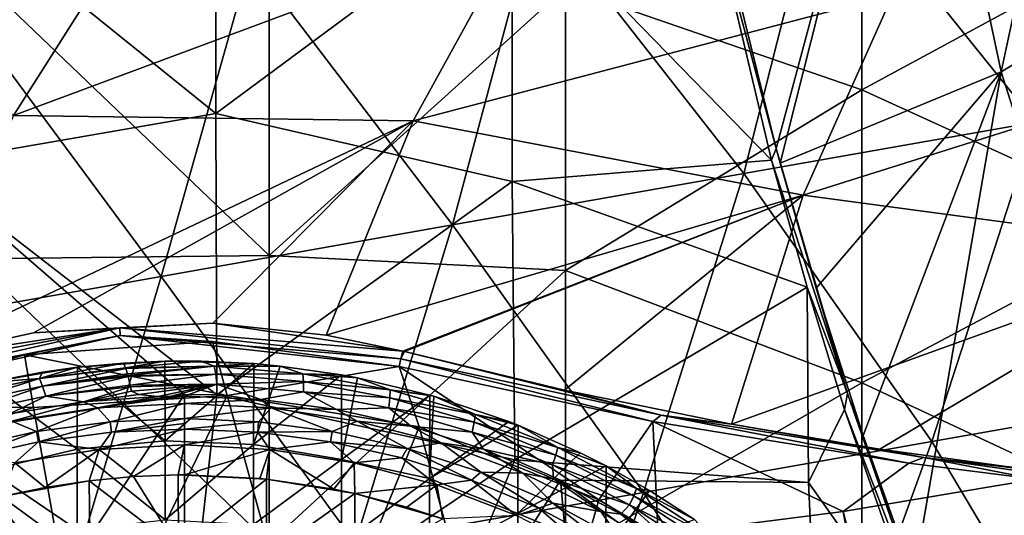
# Model space of a CAD drawing. Extents: x -65 to 803, y -691 to 80.
# Tile 43 of 256: x -5 to 25, y -228 to -213. Entities that reach past the tile are written whole.
import ezdxf

# ---------------------------------------------------------------- set-up
doc = ezdxf.new("R2010")
doc.units = 0
doc.header["$LTSCALE"] = 101.851852
for name, color, linetype in [('100', 7, 'CONTINUOUS'), ('101', 7, 'CONTINUOUS'), ('102', 7, 'CONTINUOUS'), ('104', 7, 'CONTINUOUS'), ('117', 7, 'CONTINUOUS'), ('118', 7, 'CONTINUOUS'), ('119', 7, 'CONTINUOUS'), ('120', 7, 'CONTINUOUS'), ('137', 7, 'CONTINUOUS'), ('269', 7, 'CONTINUOUS'), ('272', 7, 'CONTINUOUS'), ('297', 7, 'CONTINUOUS'), ('304', 7, 'CONTINUOUS'), ('308', 7, 'CONTINUOUS'), ('309', 7, 'CONTINUOUS'), ('351', 7, 'CONTINUOUS'), ('352', 7, 'CONTINUOUS'), ('354', 7, 'CONTINUOUS'), ('379', 7, 'CONTINUOUS'), ('386', 7, 'CONTINUOUS'), ('391', 7, 'CONTINUOUS'), ('99', 7, 'CONTINUOUS')]:
    doc.layers.add(name, color=color, linetype=linetype)

msp = doc.modelspace()

# ---------------------------------------------------------------- linework, layer by layer
at = {"layer": '100', "color": 7, "linetype": 'CONTINUOUS'}
for points in [[(-0.794, -224.062, -56.867), (-2.603, -224.407, -57.456), (-3.023, -224.227, -56.867), (-0.794, -224.062, -56.867)], [(0, -224.275, -57.456), (-2.603, -224.407, -57.456), (0, -224.05, -56.867), (0, -224.275, -57.456)], [(0, -224.05, -56.867), (-2.603, -224.407, -57.456), (-0.397, -224.053, -56.867), (0, -224.05, -56.867)], [(-0.397, -224.053, -56.867), (-2.603, -224.407, -57.456), (-0.794, -224.062, -56.867), (-0.397, -224.053, -56.867)], [(-3.023, -224.227, -56.867), (-5.178, -224.802, -57.456), (-5.24, -224.585, -56.867), (-3.023, -224.227, -56.867)], [(-2.603, -224.407, -57.456), (-5.178, -224.802, -57.456), (-3.023, -224.227, -56.867), (-2.603, -224.407, -57.456)], [(-4.434, -225.114, -57.9), (-5.178, -224.802, -57.456), (-2.603, -224.407, -57.456), (-4.434, -225.114, -57.9)], [(-2.226, -224.821, -57.9), (-4.434, -225.114, -57.9), (-2.603, -224.407, -57.456), (-2.226, -224.821, -57.9)], [(-2.226, -224.821, -57.9), (-2.603, -224.407, -57.456), (0, -224.275, -57.456), (-2.226, -224.821, -57.9)], [(0, -224.723, -57.9), (-2.226, -224.821, -57.9), (0, -224.275, -57.456), (0, -224.723, -57.9)], [(-4.434, -225.114, -57.9), (-6.601, -225.6, -57.9), (-5.178, -224.802, -57.456), (-4.434, -225.114, -57.9)]]:
    msp.add_3dface(points, dxfattribs=at)
at = {"layer": '101', "color": 7, "linetype": 'CONTINUOUS'}
for points in [[(-3.211, -223.19, -46.7), (-1.826, -223.061, -46.7), (-4.345, -223.526, -49.335), (-3.211, -223.19, -46.7)], [(-4.345, -223.526, -49.335), (-1.826, -223.061, -46.7), (-1.765, -223.203, -48.995), (-4.345, -223.526, -49.335)], [(-4.257, -223.337, -46.7), (-3.211, -223.19, -46.7), (-4.345, -223.526, -49.335), (-4.257, -223.337, -46.7)], [(-1.756, -223.229, -49.334), (-4.345, -223.526, -49.335), (-1.765, -223.203, -48.995), (-1.756, -223.229, -49.334)], [(-4.345, -223.526, -49.335), (-1.756, -223.229, -49.334), (-4.256, -223.756, -51.966), (-4.345, -223.526, -49.335)], [(-1.756, -223.229, -49.334), (-1.708, -223.384, -51.133), (-4.256, -223.756, -51.966), (-1.756, -223.229, -49.334)], [(-6.892, -224.072, -49.335), (-5.878, -223.647, -46.7), (-4.345, -223.526, -49.335), (-6.892, -224.072, -49.335)], [(-6.892, -224.072, -49.335), (-4.345, -223.526, -49.335), (-6.784, -224.293, -51.966), (-6.892, -224.072, -49.335)], [(-6.784, -224.293, -51.966), (-4.345, -223.526, -49.335), (-4.256, -223.756, -51.966), (-6.784, -224.293, -51.966)], [(-5.878, -223.647, -46.7), (-4.257, -223.337, -46.7), (-4.345, -223.526, -49.335), (-5.878, -223.647, -46.7)], [(-4.256, -223.756, -51.966), (-1.708, -223.384, -51.133), (-1.695, -223.432, -51.628), (-4.256, -223.756, -51.966)], [(-1.686, -223.466, -51.966), (-4.256, -223.756, -51.966), (-1.695, -223.432, -51.628), (-1.686, -223.466, -51.966)], [(-4.16, -224.055, -54.591), (-4.256, -223.756, -51.966), (-1.686, -223.466, -51.966), (-4.16, -224.055, -54.591)], [(-4.16, -224.055, -54.591), (-1.686, -223.466, -51.966), (-1.626, -223.73, -54.253), (-4.16, -224.055, -54.591)], [(-6.662, -224.582, -54.591), (-6.784, -224.293, -51.966), (-4.256, -223.756, -51.966), (-6.662, -224.582, -54.591)], [(-4.16, -224.055, -54.591), (-6.662, -224.582, -54.591), (-4.256, -223.756, -51.966), (-4.16, -224.055, -54.591)], [(-1.617, -223.773, -54.591), (-4.16, -224.055, -54.591), (-1.626, -223.73, -54.253), (-1.617, -223.773, -54.591)], [(-1.617, -223.773, -54.591), (-3.023, -224.227, -56.867), (-4.16, -224.055, -54.591), (-1.617, -223.773, -54.591)], [(-1.592, -223.903, -55.548), (-3.023, -224.227, -56.867), (-1.617, -223.773, -54.591), (-1.592, -223.903, -55.548)], [(-4.16, -224.055, -54.591), (-5.24, -224.585, -56.867), (-6.662, -224.582, -54.591), (-4.16, -224.055, -54.591)], [(-3.023, -224.227, -56.867), (-5.24, -224.585, -56.867), (-4.16, -224.055, -54.591), (-3.023, -224.227, -56.867)], [(-1.369, -224.001, -56.307), (-3.023, -224.227, -56.867), (-1.592, -223.903, -55.548), (-1.369, -224.001, -56.307)], [(-0.794, -224.062, -56.867), (-3.023, -224.227, -56.867), (-1.369, -224.001, -56.307), (-0.794, -224.062, -56.867)]]:
    msp.add_3dface(points, dxfattribs=at)
at = {"layer": '102', "color": 7, "linetype": 'CONTINUOUS'}
for points in [[(-1.765, -223.203, -48.995), (-1.826, -223.061, -46.7), (-0.585, -223.005, -46.7), (-1.765, -223.203, -48.995)], [(0.896, -223.16, -48.995), (-1.765, -223.203, -48.995), (0.497, -223.004, -46.7), (0.896, -223.16, -48.995)], [(0.497, -223.004, -46.7), (-1.765, -223.203, -48.995), (-0.585, -223.005, -46.7), (0.497, -223.004, -46.7)], [(-1.756, -223.229, -49.334), (-1.765, -223.203, -48.995), (0.896, -223.16, -48.995), (-1.756, -223.229, -49.334)], [(-1.708, -223.384, -51.133), (-1.756, -223.229, -49.334), (0.896, -223.16, -48.995), (-1.708, -223.384, -51.133)], [(-1.695, -223.432, -51.628), (-1.708, -223.384, -51.133), (0.896, -223.16, -48.995), (-1.695, -223.432, -51.628)], [(0.94, -223.395, -51.628), (-1.695, -223.432, -51.628), (0.896, -223.16, -48.995), (0.94, -223.395, -51.628)], [(2.081, -223.08, -46.7), (0.896, -223.16, -48.995), (0.497, -223.004, -46.7), (2.081, -223.08, -46.7)], [(2.866, -223.151, -46.7), (0.896, -223.16, -48.995), (2.081, -223.08, -46.7), (2.866, -223.151, -46.7)], [(3.549, -223.381, -48.995), (0.896, -223.16, -48.995), (2.866, -223.151, -46.7), (3.549, -223.381, -48.995)], [(3.549, -223.381, -48.995), (0.94, -223.395, -51.628), (0.896, -223.16, -48.995), (3.549, -223.381, -48.995)], [(4.706, -223.413, -46.7), (3.549, -223.381, -48.995), (2.866, -223.151, -46.7), (4.706, -223.413, -46.7)], [(-1.686, -223.466, -51.966), (-1.695, -223.432, -51.628), (0.94, -223.395, -51.628), (-1.686, -223.466, -51.966)], [(-1.626, -223.73, -54.253), (-1.686, -223.466, -51.966), (0.94, -223.395, -51.628), (-1.626, -223.73, -54.253)], [(0.976, -223.698, -54.253), (-1.626, -223.73, -54.253), (0.94, -223.395, -51.628), (0.976, -223.698, -54.253)], [(3.567, -223.618, -51.628), (0.94, -223.395, -51.628), (3.549, -223.381, -48.995), (3.567, -223.618, -51.628)], [(3.567, -223.618, -51.628), (0.976, -223.698, -54.253), (0.94, -223.395, -51.628), (3.567, -223.618, -51.628)], [(6.168, -223.863, -48.995), (3.567, -223.618, -51.628), (3.549, -223.381, -48.995), (6.168, -223.863, -48.995)], [(6.168, -223.863, -48.995), (3.549, -223.381, -48.995), (5.191, -223.504, -46.7), (6.168, -223.863, -48.995)], [(5.191, -223.504, -46.7), (3.549, -223.381, -48.995), (4.706, -223.413, -46.7), (5.191, -223.504, -46.7)], [(7.357, -224.02, -46.7), (6.168, -223.863, -48.995), (5.191, -223.504, -46.7), (7.357, -224.02, -46.7)], [(-1.617, -223.773, -54.591), (-1.626, -223.73, -54.253), (0.976, -223.698, -54.253), (-1.617, -223.773, -54.591)], [(-1.592, -223.903, -55.548), (-1.617, -223.773, -54.591), (0.976, -223.698, -54.253), (-1.592, -223.903, -55.548)], [(-1.369, -224.001, -56.307), (-1.592, -223.903, -55.548), (0.976, -223.698, -54.253), (-1.369, -224.001, -56.307)], [(-0.794, -224.062, -56.867), (-1.369, -224.001, -56.307), (0.976, -223.698, -54.253), (-0.794, -224.062, -56.867)], [(-0.397, -224.053, -56.867), (-0.794, -224.062, -56.867), (0.976, -223.698, -54.253), (-0.397, -224.053, -56.867)], [(0, -224.05, -56.867), (-0.397, -224.053, -56.867), (0.976, -223.698, -54.253), (0, -224.05, -56.867)], [(0, -224.05, -56.867), (0.976, -223.698, -54.253), (2.292, -224.151, -56.867), (0, -224.05, -56.867)], [(3.57, -223.923, -54.253), (0.976, -223.698, -54.253), (3.567, -223.618, -51.628), (3.57, -223.923, -54.253)], [(0.976, -223.698, -54.253), (3.57, -223.923, -54.253), (2.292, -224.151, -56.867), (0.976, -223.698, -54.253)], [(6.159, -224.1, -51.628), (3.57, -223.923, -54.253), (3.567, -223.618, -51.628), (6.159, -224.1, -51.628)], [(6.159, -224.1, -51.628), (3.567, -223.618, -51.628), (6.168, -223.863, -48.995), (6.159, -224.1, -51.628)], [(2.292, -224.151, -56.867), (3.57, -223.923, -54.253), (4.563, -224.454, -56.867), (2.292, -224.151, -56.867)], [(3.57, -223.923, -54.253), (6.129, -224.403, -54.253), (4.563, -224.454, -56.867), (3.57, -223.923, -54.253)], [(6.129, -224.403, -54.253), (3.57, -223.923, -54.253), (6.159, -224.1, -51.628), (6.129, -224.403, -54.253)], [(8.69, -224.836, -51.628), (6.129, -224.403, -54.253), (6.159, -224.1, -51.628), (8.69, -224.836, -51.628)], [(8.726, -224.603, -48.995), (6.159, -224.1, -51.628), (6.168, -223.863, -48.995), (8.726, -224.603, -48.995)], [(8.69, -224.836, -51.628), (6.159, -224.1, -51.628), (8.726, -224.603, -48.995), (8.69, -224.836, -51.628)], [(8.726, -224.603, -48.995), (6.168, -223.863, -48.995), (7.483, -224.057, -46.7), (8.726, -224.603, -48.995)], [(7.483, -224.057, -46.7), (6.168, -223.863, -48.995), (7.357, -224.02, -46.7), (7.483, -224.057, -46.7)], [(9.728, -224.813, -46.7), (8.726, -224.603, -48.995), (7.483, -224.057, -46.7), (9.728, -224.813, -46.7)], [(4.563, -224.454, -56.867), (6.129, -224.403, -54.253), (6.791, -224.954, -56.867), (4.563, -224.454, -56.867)], [(6.129, -224.403, -54.253), (8.627, -225.134, -54.253), (6.791, -224.954, -56.867), (6.129, -224.403, -54.253)], [(8.627, -225.134, -54.253), (6.129, -224.403, -54.253), (8.69, -224.836, -51.628), (8.627, -225.134, -54.253)], [(11.198, -225.591, -48.995), (8.69, -224.836, -51.628), (8.726, -224.603, -48.995), (11.198, -225.591, -48.995)], [(11.198, -225.591, -48.995), (8.726, -224.603, -48.995), (10.004, -224.921, -46.7), (11.198, -225.591, -48.995)], [(10.004, -224.921, -46.7), (8.726, -224.603, -48.995), (9.728, -224.813, -46.7), (10.004, -224.921, -46.7)], [(6.791, -224.954, -56.867), (8.627, -225.134, -54.253), (8.966, -225.648, -56.867), (6.791, -224.954, -56.867)], [(11.136, -225.819, -51.628), (8.627, -225.134, -54.253), (8.69, -224.836, -51.628), (11.136, -225.819, -51.628)], [(11.136, -225.819, -51.628), (8.69, -224.836, -51.628), (11.198, -225.591, -48.995), (11.136, -225.819, -51.628)], [(11.872, -225.749, -46.7), (11.198, -225.591, -48.995), (10.004, -224.921, -46.7), (11.872, -225.749, -46.7)], [(8.627, -225.134, -54.253), (11.041, -226.108, -54.253), (8.966, -225.648, -56.867), (8.627, -225.134, -54.253)], [(11.041, -226.108, -54.253), (8.627, -225.134, -54.253), (11.136, -225.819, -51.628), (11.041, -226.108, -54.253)], [(13.56, -226.82, -48.995), (11.136, -225.819, -51.628), (11.198, -225.591, -48.995), (13.56, -226.82, -48.995)], [(13.56, -226.82, -48.995), (11.198, -225.591, -48.995), (12.65, -226.146, -46.7), (13.56, -226.82, -48.995)], [(12.65, -226.146, -46.7), (11.198, -225.591, -48.995), (11.872, -225.749, -46.7), (12.65, -226.146, -46.7)], [(8.966, -225.648, -56.867), (11.041, -226.108, -54.253), (11.069, -226.529, -56.867), (8.966, -225.648, -56.867)], [(13.473, -227.039, -51.628), (11.041, -226.108, -54.253), (11.136, -225.819, -51.628), (13.473, -227.039, -51.628)], [(13.473, -227.039, -51.628), (11.136, -225.819, -51.628), (13.56, -226.82, -48.995), (13.473, -227.039, -51.628)], [(11.041, -226.108, -54.253), (13.348, -227.315, -54.253), (11.069, -226.529, -56.867), (11.041, -226.108, -54.253)], [(13.348, -227.315, -54.253), (11.041, -226.108, -54.253), (13.473, -227.039, -51.628), (13.348, -227.315, -54.253)], [(13.943, -226.878, -46.7), (13.56, -226.82, -48.995), (12.65, -226.146, -46.7), (13.943, -226.878, -46.7)], [(11.069, -226.529, -56.867), (13.348, -227.315, -54.253), (13.089, -227.593, -56.867), (11.069, -226.529, -56.867)], [(15.678, -228.484, -51.628), (13.348, -227.315, -54.253), (13.473, -227.039, -51.628), (15.678, -228.484, -51.628)], [(15.789, -228.277, -48.995), (13.473, -227.039, -51.628), (13.56, -226.82, -48.995), (15.789, -228.277, -48.995)], [(15.678, -228.484, -51.628), (13.473, -227.039, -51.628), (15.789, -228.277, -48.995), (15.678, -228.484, -51.628)], [(15.789, -228.277, -48.995), (13.56, -226.82, -48.995), (15.294, -227.749, -46.7), (15.789, -228.277, -48.995)], [(15.294, -227.749, -46.7), (13.56, -226.82, -48.995), (13.943, -226.878, -46.7), (15.294, -227.749, -46.7)], [(13.089, -227.593, -56.867), (13.348, -227.315, -54.253), (15.015, -228.835, -56.867), (13.089, -227.593, -56.867)], [(13.348, -227.315, -54.253), (15.523, -228.745, -54.253), (15.015, -228.835, -56.867), (13.348, -227.315, -54.253)], [(15.523, -228.745, -54.253), (13.348, -227.315, -54.253), (15.678, -228.484, -51.628), (15.523, -228.745, -54.253)]]:
    msp.add_3dface(points, dxfattribs=at)
at = {"layer": '104', "color": 7, "linetype": 'CONTINUOUS'}
for points in [[(-3.211, -223.19, -46.7), (-4.257, -223.337, -46.7), (-5.878, -223.647, -46.7), (-3.211, -223.19, -46.7)], [(-3.211, -223.19, -46.7), (-5.878, -223.647, -46.7), (-3.217, -225.639, -46.7), (-3.211, -223.19, -46.7)], [(-0.575, -225.398, -46.7), (-3.211, -223.19, -46.7), (-3.217, -225.639, -46.7), (-0.575, -225.398, -46.7)], [(-1.826, -223.061, -46.7), (-3.211, -223.19, -46.7), (-0.585, -223.005, -46.7), (-1.826, -223.061, -46.7)], [(-0.585, -223.005, -46.7), (-3.211, -223.19, -46.7), (-0.575, -225.398, -46.7), (-0.585, -223.005, -46.7)], [(2.081, -223.08, -46.7), (0.497, -223.004, -46.7), (-0.585, -223.005, -46.7), (2.081, -223.08, -46.7)], [(2.081, -223.08, -46.7), (-0.585, -223.005, -46.7), (-0.575, -225.398, -46.7), (2.081, -223.08, -46.7)], [(2.081, -223.08, -46.7), (-0.575, -225.398, -46.7), (2.068, -225.504, -46.7), (2.081, -223.08, -46.7)], [(2.866, -223.151, -46.7), (2.081, -223.08, -46.7), (2.068, -225.504, -46.7), (2.866, -223.151, -46.7)], [(4.706, -223.413, -46.7), (2.866, -223.151, -46.7), (2.068, -225.504, -46.7), (4.706, -223.413, -46.7)], [(4.706, -223.413, -46.7), (2.068, -225.504, -46.7), (4.711, -225.95, -46.7), (4.706, -223.413, -46.7)], [(5.191, -223.504, -46.7), (4.706, -223.413, -46.7), (4.711, -225.95, -46.7), (5.191, -223.504, -46.7)], [(7.357, -224.02, -46.7), (5.191, -223.504, -46.7), (4.711, -225.95, -46.7), (7.357, -224.02, -46.7)], [(-3.217, -225.639, -46.7), (-5.878, -223.647, -46.7), (-5.86, -226.273, -46.7), (-3.217, -225.639, -46.7)], [(7.357, -224.02, -46.7), (4.711, -225.95, -46.7), (7.354, -226.52, -46.7), (7.357, -224.02, -46.7)], [(7.483, -224.057, -46.7), (7.357, -224.02, -46.7), (7.354, -226.52, -46.7), (7.483, -224.057, -46.7)], [(9.728, -224.813, -46.7), (7.483, -224.057, -46.7), (7.354, -226.52, -46.7), (9.728, -224.813, -46.7)], [(10.004, -224.921, -46.7), (9.728, -224.813, -46.7), (7.354, -226.52, -46.7), (10.004, -224.921, -46.7)], [(10.004, -224.921, -46.7), (7.354, -226.52, -46.7), (9.997, -227.568, -46.7), (10.004, -224.921, -46.7)], [(11.872, -225.749, -46.7), (10.004, -224.921, -46.7), (9.997, -227.568, -46.7), (11.872, -225.749, -46.7)], [(-0.575, -227.766, -46.7), (-0.575, -225.398, -46.7), (-3.217, -225.639, -46.7), (-0.575, -227.766, -46.7)], [(-0.575, -225.398, -46.7), (-0.575, -227.766, -46.7), (2.068, -225.504, -46.7), (-0.575, -225.398, -46.7)], [(2.068, -225.504, -46.7), (-0.575, -227.766, -46.7), (2.068, -227.906, -46.7), (2.068, -225.504, -46.7)], [(2.068, -225.504, -46.7), (2.068, -227.906, -46.7), (4.711, -225.95, -46.7), (2.068, -225.504, -46.7)], [(-3.217, -228.059, -46.7), (-3.217, -225.639, -46.7), (-5.86, -226.273, -46.7), (-3.217, -228.059, -46.7)], [(-3.217, -228.059, -46.7), (-0.575, -227.766, -46.7), (-3.217, -225.639, -46.7), (-3.217, -228.059, -46.7)], [(12.65, -226.146, -46.7), (11.872, -225.749, -46.7), (9.997, -227.568, -46.7), (12.65, -226.146, -46.7)], [(4.711, -225.95, -46.7), (2.068, -227.906, -46.7), (4.711, -228.469, -46.7), (4.711, -225.95, -46.7)], [(4.711, -225.95, -46.7), (4.711, -228.469, -46.7), (7.354, -226.52, -46.7), (4.711, -225.95, -46.7)], [(12.65, -226.146, -46.7), (9.997, -227.568, -46.7), (12.64, -228.677, -46.7), (12.65, -226.146, -46.7)], [(13.943, -226.878, -46.7), (12.65, -226.146, -46.7), (12.64, -228.677, -46.7), (13.943, -226.878, -46.7)], [(-3.217, -228.059, -46.7), (-5.86, -226.273, -46.7), (-5.86, -228.877, -46.7), (-3.217, -228.059, -46.7)], [(7.354, -226.52, -46.7), (4.711, -228.469, -46.7), (7.354, -229.014, -46.7), (7.354, -226.52, -46.7)], [(7.354, -226.52, -46.7), (7.354, -229.014, -46.7), (9.997, -227.568, -46.7), (7.354, -226.52, -46.7)], [(15.294, -227.749, -46.7), (13.943, -226.878, -46.7), (12.64, -228.677, -46.7), (15.294, -227.749, -46.7)], [(9.997, -227.568, -46.7), (7.354, -229.014, -46.7), (9.997, -230.207, -46.7), (9.997, -227.568, -46.7)], [(9.997, -227.568, -46.7), (9.997, -230.207, -46.7), (12.64, -228.677, -46.7), (9.997, -227.568, -46.7)]]:
    msp.add_3dface(points, dxfattribs=at)
at = {"layer": '117', "color": 7, "linetype": 'CONTINUOUS'}
for points in [[(0, -224.275, -57.456), (0, -224.05, -56.867), (2.292, -224.151, -56.867), (0, -224.275, -57.456)], [(0, -224.275, -57.456), (2.292, -224.151, -56.867), (2.603, -224.407, -57.456), (0, -224.275, -57.456)], [(0, -224.723, -57.9), (0, -224.275, -57.456), (2.603, -224.407, -57.456), (0, -224.723, -57.9)], [(0, -224.723, -57.9), (2.603, -224.407, -57.456), (2.22, -224.82, -57.9), (0, -224.723, -57.9)], [(2.22, -224.82, -57.9), (2.603, -224.407, -57.456), (4.433, -225.114, -57.9), (2.22, -224.82, -57.9)], [(2.292, -224.151, -56.867), (4.563, -224.454, -56.867), (2.603, -224.407, -57.456), (2.292, -224.151, -56.867)], [(2.603, -224.407, -57.456), (4.563, -224.454, -56.867), (5.178, -224.802, -57.456), (2.603, -224.407, -57.456)], [(2.603, -224.407, -57.456), (5.178, -224.802, -57.456), (4.433, -225.114, -57.9), (2.603, -224.407, -57.456)], [(4.563, -224.454, -56.867), (6.791, -224.954, -56.867), (5.178, -224.802, -57.456), (4.563, -224.454, -56.867)], [(4.433, -225.114, -57.9), (5.178, -224.802, -57.456), (6.68, -225.621, -57.9), (4.433, -225.114, -57.9)], [(5.178, -224.802, -57.456), (6.791, -224.954, -56.867), (7.701, -225.455, -57.456), (5.178, -224.802, -57.456)], [(5.178, -224.802, -57.456), (7.701, -225.455, -57.456), (6.68, -225.621, -57.9), (5.178, -224.802, -57.456)], [(6.791, -224.954, -56.867), (8.966, -225.648, -56.867), (7.701, -225.455, -57.456), (6.791, -224.954, -56.867)], [(6.68, -225.621, -57.9), (7.701, -225.455, -57.456), (8.885, -226.335, -57.9), (6.68, -225.621, -57.9)], [(7.701, -225.455, -57.456), (8.966, -225.648, -56.867), (10.145, -226.36, -57.456), (7.701, -225.455, -57.456)], [(7.701, -225.455, -57.456), (10.145, -226.36, -57.456), (8.885, -226.335, -57.9), (7.701, -225.455, -57.456)], [(8.966, -225.648, -56.867), (11.069, -226.529, -56.867), (10.145, -226.36, -57.456), (8.966, -225.648, -56.867)], [(8.885, -226.335, -57.9), (10.145, -226.36, -57.456), (11.046, -227.264, -57.9), (8.885, -226.335, -57.9)], [(10.145, -226.36, -57.456), (11.069, -226.529, -56.867), (12.484, -227.508, -57.456), (10.145, -226.36, -57.456)], [(10.145, -226.36, -57.456), (12.484, -227.508, -57.456), (11.046, -227.264, -57.9), (10.145, -226.36, -57.456)], [(11.069, -226.529, -56.867), (13.089, -227.593, -56.867), (12.484, -227.508, -57.456), (11.069, -226.529, -56.867)], [(11.046, -227.264, -57.9), (12.484, -227.508, -57.456), (13.1, -228.382, -57.9), (11.046, -227.264, -57.9)], [(12.484, -227.508, -57.456), (13.089, -227.593, -56.867), (14.696, -228.886, -57.456), (12.484, -227.508, -57.456)], [(12.484, -227.508, -57.456), (14.696, -228.886, -57.456), (13.1, -228.382, -57.9), (12.484, -227.508, -57.456)], [(13.089, -227.593, -56.867), (15.015, -228.835, -56.867), (14.696, -228.886, -57.456), (13.089, -227.593, -56.867)]]:
    msp.add_3dface(points, dxfattribs=at)
at = {"layer": '118', "color": 7, "linetype": 'CONTINUOUS'}
for points in [[(0, -224.723, -57.9), (0, -225.039, -59.7), (0, -224.877, -58.801), (0, -224.723, -57.9)], [(0, -225.039, -59.7), (0, -224.723, -57.9), (2.22, -224.82, -57.9), (0, -225.039, -59.7)], [(0, -225.039, -59.7), (2.22, -224.82, -57.9), (2.199, -225.136, -59.7), (0, -225.039, -59.7)], [(2.22, -224.82, -57.9), (4.433, -225.114, -57.9), (2.199, -225.136, -59.7), (2.22, -224.82, -57.9)], [(2.199, -225.136, -59.7), (4.433, -225.114, -57.9), (4.379, -225.426, -59.7), (2.199, -225.136, -59.7)], [(4.433, -225.114, -57.9), (6.68, -225.621, -57.9), (4.379, -225.426, -59.7), (4.433, -225.114, -57.9)], [(4.379, -225.426, -59.7), (6.68, -225.621, -57.9), (6.518, -225.906, -59.7), (4.379, -225.426, -59.7)], [(6.518, -225.906, -59.7), (6.68, -225.621, -57.9), (8.608, -226.57, -59.7), (6.518, -225.906, -59.7)], [(6.68, -225.621, -57.9), (8.885, -226.335, -57.9), (8.608, -226.57, -59.7), (6.68, -225.621, -57.9)], [(8.608, -226.57, -59.7), (8.885, -226.335, -57.9), (10.63, -227.416, -59.7), (8.608, -226.57, -59.7)], [(8.885, -226.335, -57.9), (11.046, -227.264, -57.9), (10.63, -227.416, -59.7), (8.885, -226.335, -57.9)], [(10.63, -227.416, -59.7), (11.046, -227.264, -57.9), (12.571, -228.436, -59.7), (10.63, -227.416, -59.7)], [(11.046, -227.264, -57.9), (13.1, -228.382, -57.9), (12.571, -228.436, -59.7), (11.046, -227.264, -57.9)]]:
    msp.add_3dface(points, dxfattribs=at)
at = {"layer": '119', "color": 7, "linetype": 'CONTINUOUS'}
for points in [[(0, -225.039, -59.7), (2.199, -225.136, -59.7), (0, -225.518, -60.548), (0, -225.039, -59.7)], [(2.199, -225.136, -59.7), (2.559, -225.652, -60.548), (0, -225.518, -60.548), (2.199, -225.136, -59.7)], [(2.199, -225.136, -59.7), (4.379, -225.426, -59.7), (2.559, -225.652, -60.548), (2.199, -225.136, -59.7)], [(0, -225.518, -60.548), (2.559, -225.652, -60.548), (0, -226.415, -60.923), (0, -225.518, -60.548)], [(4.379, -225.426, -59.7), (5.09, -226.053, -60.548), (2.559, -225.652, -60.548), (4.379, -225.426, -59.7)], [(4.379, -225.426, -59.7), (6.518, -225.906, -59.7), (5.09, -226.053, -60.548), (4.379, -225.426, -59.7)], [(0, -226.415, -60.923), (2.559, -225.652, -60.548), (2.258, -226.524, -60.923), (0, -226.415, -60.923)], [(2.258, -226.524, -60.923), (2.559, -225.652, -60.548), (2.463, -226.545, -60.923), (2.258, -226.524, -60.923)], [(2.463, -226.545, -60.923), (2.559, -225.652, -60.548), (4.483, -226.846, -60.923), (2.463, -226.545, -60.923)], [(2.559, -225.652, -60.548), (5.09, -226.053, -60.548), (4.483, -226.846, -60.923), (2.559, -225.652, -60.548)], [(4.483, -226.846, -60.923), (5.09, -226.053, -60.548), (5.109, -226.976, -60.923), (4.483, -226.846, -60.923)], [(6.518, -225.906, -59.7), (7.565, -226.716, -60.548), (5.09, -226.053, -60.548), (6.518, -225.906, -59.7)], [(5.09, -226.053, -60.548), (7.565, -226.716, -60.548), (5.109, -226.976, -60.923), (5.09, -226.053, -60.548)], [(6.518, -225.906, -59.7), (8.608, -226.57, -59.7), (7.565, -226.716, -60.548), (6.518, -225.906, -59.7)], [(5.109, -226.976, -60.923), (7.565, -226.716, -60.548), (6.673, -227.38, -60.923), (5.109, -226.976, -60.923)], [(6.673, -227.38, -60.923), (7.565, -226.716, -60.548), (7.754, -227.727, -60.923), (6.673, -227.38, -60.923)], [(8.608, -226.57, -59.7), (9.958, -227.634, -60.548), (7.565, -226.716, -60.548), (8.608, -226.57, -59.7)], [(7.565, -226.716, -60.548), (9.958, -227.634, -60.548), (7.754, -227.727, -60.923), (7.565, -226.716, -60.548)], [(8.608, -226.57, -59.7), (10.63, -227.416, -59.7), (9.958, -227.634, -60.548), (8.608, -226.57, -59.7)], [(10.63, -227.416, -59.7), (12.241, -228.798, -60.548), (9.958, -227.634, -60.548), (10.63, -227.416, -59.7)], [(10.63, -227.416, -59.7), (12.571, -228.436, -59.7), (12.241, -228.798, -60.548), (10.63, -227.416, -59.7)]]:
    msp.add_3dface(points, dxfattribs=at)
at = {"layer": '120', "color": 7, "linetype": 'CONTINUOUS'}
for points in [[(-1.525, -226.465, -60.923), (-0.182, -228.633, -61.063), (-2.855, -226.589, -60.923), (-1.525, -226.465, -60.923)], [(-0.185, -226.416, -60.923), (-0.182, -228.633, -61.063), (-1.525, -226.465, -60.923), (-0.185, -226.416, -60.923)], [(0, -226.415, -60.923), (2.258, -226.524, -60.923), (-0.185, -226.416, -60.923), (0, -226.415, -60.923)], [(2.258, -226.524, -60.923), (2.463, -226.545, -60.923), (-0.185, -226.416, -60.923), (2.258, -226.524, -60.923)], [(-0.185, -226.416, -60.923), (2.463, -226.545, -60.923), (-0.182, -228.633, -61.063), (-0.185, -226.416, -60.923)], [(-2.855, -226.589, -60.923), (-2.825, -229.006, -61.073), (-5.488, -227.063, -60.923), (-2.855, -226.589, -60.923)], [(-4.174, -226.788, -60.923), (-2.855, -226.589, -60.923), (-5.488, -227.063, -60.923), (-4.174, -226.788, -60.923)], [(-2.855, -226.589, -60.923), (-0.182, -228.633, -61.063), (-2.825, -229.006, -61.073), (-2.855, -226.589, -60.923)], [(-0.182, -228.633, -61.063), (2.463, -226.545, -60.923), (2.461, -228.847, -61.067), (-0.182, -228.633, -61.063)], [(2.463, -226.545, -60.923), (5.109, -226.976, -60.923), (2.461, -228.847, -61.067), (2.463, -226.545, -60.923)], [(2.463, -226.545, -60.923), (4.483, -226.846, -60.923), (5.109, -226.976, -60.923), (2.463, -226.545, -60.923)], [(-5.488, -227.063, -60.923), (-2.825, -229.006, -61.073), (-5.467, -229.415, -61.067), (-5.488, -227.063, -60.923)], [(2.461, -228.847, -61.067), (5.109, -226.976, -60.923), (5.104, -229.252, -61.063), (2.461, -228.847, -61.067)], [(5.109, -226.976, -60.923), (7.754, -227.727, -60.923), (5.104, -229.252, -61.063), (5.109, -226.976, -60.923)], [(5.109, -226.976, -60.923), (6.673, -227.38, -60.923), (7.754, -227.727, -60.923), (5.109, -226.976, -60.923)]]:
    msp.add_3dface(points, dxfattribs=at)
at = {"layer": '137', "color": 7, "linetype": 'CONTINUOUS'}
for points in [[(-4.376, -225.426, -59.7), (-2.191, -225.136, -59.7), (-2.559, -225.652, -60.548), (-4.376, -225.426, -59.7)], [(-2.191, -225.136, -59.7), (0, -225.039, -59.7), (-2.559, -225.652, -60.548), (-2.191, -225.136, -59.7)], [(0, -225.039, -59.7), (0, -225.518, -60.548), (-2.559, -225.652, -60.548), (0, -225.039, -59.7)], [(-6.595, -225.926, -59.7), (-4.376, -225.426, -59.7), (-5.09, -226.053, -60.548), (-6.595, -225.926, -59.7)], [(-4.376, -225.426, -59.7), (-2.559, -225.652, -60.548), (-5.09, -226.053, -60.548), (-4.376, -225.426, -59.7)], [(0, -225.518, -60.548), (-1.525, -226.465, -60.923), (-2.559, -225.652, -60.548), (0, -225.518, -60.548)], [(0, -225.518, -60.548), (-0.185, -226.416, -60.923), (-1.525, -226.465, -60.923), (0, -225.518, -60.548)], [(0, -225.518, -60.548), (0, -226.415, -60.923), (-0.185, -226.416, -60.923), (0, -225.518, -60.548)], [(-2.559, -225.652, -60.548), (-4.174, -226.788, -60.923), (-5.09, -226.053, -60.548), (-2.559, -225.652, -60.548)], [(-2.855, -226.589, -60.923), (-4.174, -226.788, -60.923), (-2.559, -225.652, -60.548), (-2.855, -226.589, -60.923)], [(-1.525, -226.465, -60.923), (-2.855, -226.589, -60.923), (-2.559, -225.652, -60.548), (-1.525, -226.465, -60.923)], [(-4.174, -226.788, -60.923), (-5.488, -227.063, -60.923), (-5.09, -226.053, -60.548), (-4.174, -226.788, -60.923)]]:
    msp.add_3dface(points, dxfattribs=at)
at = {"layer": '269', "color": 7, "linetype": 'CONTINUOUS'}
for points in [[(0.942, -206.954, -44.7), (0.942, -215.585, -44.7), (-7.948, -208.422, -44.7), (0.942, -206.954, -44.7)], [(0.942, -206.954, -44.7), (9.831, -209.001, -44.7), (0.942, -215.585, -44.7), (0.942, -206.954, -44.7)], [(-7.948, -208.422, -44.7), (0.942, -215.585, -44.7), (-7.948, -217.119, -44.7), (-7.948, -208.422, -44.7)], [(9.831, -209.001, -44.7), (9.831, -217.622, -44.7), (0.942, -215.585, -44.7), (9.831, -209.001, -44.7)], [(15.812, -209.411, -44.7), (17.609, -216.984, -44.7), (9.831, -209.001, -44.7), (15.812, -209.411, -44.7)], [(9.831, -209.001, -44.7), (17.609, -216.984, -44.7), (9.831, -217.622, -44.7), (9.831, -209.001, -44.7)], [(0.942, -215.585, -44.7), (0.976, -224.018, -44.7), (-7.948, -217.119, -44.7), (0.942, -215.585, -44.7)], [(0.942, -215.585, -44.7), (9.831, -217.622, -44.7), (0.976, -224.018, -44.7), (0.942, -215.585, -44.7)], [(17.609, -216.984, -44.7), (18.671, -220.79, -44.7), (9.831, -217.622, -44.7), (17.609, -216.984, -44.7)], [(-8.094, -225.292, -44.7), (-7.948, -217.119, -44.7), (0, -224, -44.7), (-8.094, -225.292, -44.7)], [(-7.948, -217.119, -44.7), (0.976, -224.018, -44.7), (0, -224, -44.7), (-7.948, -217.119, -44.7)], [(9.831, -217.622, -44.7), (9.913, -225.964, -44.7), (0.976, -224.018, -44.7), (9.831, -217.622, -44.7)], [(9.831, -217.622, -44.7), (18.671, -220.79, -44.7), (9.913, -225.964, -44.7), (9.831, -217.622, -44.7)], [(18.671, -220.79, -44.7), (18.72, -226.642, -44.7), (9.913, -225.964, -44.7), (18.671, -220.79, -44.7)], [(18.671, -220.79, -44.7), (19.796, -224.452, -44.7), (18.72, -226.642, -44.7), (18.671, -220.79, -44.7)], [(19.796, -224.452, -44.7), (22.365, -231.796, -44.7), (18.72, -226.642, -44.7), (19.796, -224.452, -44.7)], [(9.913, -225.964, -44.7), (18.72, -226.642, -44.7), (11.278, -226.573, -44.7), (9.913, -225.964, -44.7)], [(18.72, -226.642, -44.7), (18.975, -232.225, -44.7), (11.278, -226.573, -44.7), (18.72, -226.642, -44.7)], [(18.72, -226.642, -44.7), (22.365, -231.796, -44.7), (18.975, -232.225, -44.7), (18.72, -226.642, -44.7)]]:
    msp.add_3dface(points, dxfattribs=at)
at = {"layer": '272', "color": 7, "linetype": 'CONTINUOUS'}
for points in [[(27.888, -198.521, -31.386), (24.498, -214.33, -32.72), (21.789, -201.562, -35.546), (27.888, -198.521, -31.386)], [(30.268, -210.862, -28.58), (24.498, -214.33, -32.72), (27.888, -198.521, -31.386), (30.268, -210.862, -28.58)], [(16.231, -210.464, -37.48), (21.789, -201.562, -35.546), (17.751, -216.634, -36.07), (16.231, -210.464, -37.48)], [(21.789, -201.562, -35.546), (17.869, -217.069, -35.956), (17.751, -216.634, -36.07), (21.789, -201.562, -35.546)], [(24.498, -214.33, -32.72), (17.869, -217.069, -35.956), (21.789, -201.562, -35.546), (24.498, -214.33, -32.72)], [(30.268, -210.862, -28.58), (28.263, -226.18, -28.242), (24.498, -214.33, -32.72), (30.268, -210.862, -28.58)], [(17.869, -217.069, -35.956), (24.498, -214.33, -32.72), (18.946, -220.814, -34.881), (17.869, -217.069, -35.956)], [(18.946, -220.814, -34.881), (24.498, -214.33, -32.72), (20.36, -225.232, -33.386), (18.946, -220.814, -34.881)], [(24.498, -214.33, -32.72), (21.872, -229.482, -31.69), (20.36, -225.232, -33.386), (24.498, -214.33, -32.72)], [(28.263, -226.18, -28.242), (21.872, -229.482, -31.69), (24.498, -214.33, -32.72), (28.263, -226.18, -28.242)], [(21.872, -229.482, -31.69), (28.263, -226.18, -28.242), (23.746, -234.238, -29.45), (21.872, -229.482, -31.69)], [(23.746, -234.238, -29.45), (28.263, -226.18, -28.242), (25.719, -238.767, -26.938), (23.746, -234.238, -29.45)]]:
    msp.add_3dface(points, dxfattribs=at)
at = {"layer": '297', "color": 7, "linetype": 'CONTINUOUS'}
for points in [[(20.319, -206.094, 52.2), (11.43, -211.802, 52.2), (20.319, -214.876, 52.2), (20.319, -206.094, 52.2)], [(20.319, -206.094, 52.2), (20.319, -214.876, 52.2), (29.208, -210.058, 52.2), (20.319, -206.094, 52.2)], [(29.208, -210.058, 52.2), (20.319, -214.876, 52.2), (29.208, -218.934, 52.2), (29.208, -210.058, 52.2)], [(2.541, -211.226, 52.2), (-6.348, -211.347, 52.2), (2.541, -219.843, 52.2), (2.541, -211.226, 52.2)], [(-6.348, -211.347, 52.2), (-6.348, -219.936, 52.2), (2.541, -219.843, 52.2), (-6.348, -211.347, 52.2)], [(2.541, -211.226, 52.2), (2.541, -219.843, 52.2), (11.43, -211.802, 52.2), (2.541, -211.226, 52.2)], [(11.43, -211.802, 52.2), (2.541, -219.843, 52.2), (11.43, -220.291, 52.2), (11.43, -211.802, 52.2)], [(11.43, -211.802, 52.2), (11.43, -220.291, 52.2), (20.319, -214.876, 52.2), (11.43, -211.802, 52.2)], [(20.319, -214.876, 52.2), (11.43, -220.291, 52.2), (20.319, -223.657, 52.2), (20.319, -214.876, 52.2)], [(20.319, -214.876, 52.2), (20.319, -223.657, 52.2), (29.208, -218.934, 52.2), (20.319, -214.876, 52.2)], [(29.208, -218.934, 52.2), (20.319, -223.657, 52.2), (29.208, -227.81, 52.2), (29.208, -218.934, 52.2)], [(2.541, -219.843, 52.2), (-6.348, -219.936, 52.2), (2.541, -228.459, 52.2), (2.541, -219.843, 52.2)], [(-6.348, -219.936, 52.2), (-6.348, -228.526, 52.2), (2.541, -228.459, 52.2), (-6.348, -219.936, 52.2)], [(2.541, -219.843, 52.2), (2.541, -228.459, 52.2), (11.43, -220.291, 52.2), (2.541, -219.843, 52.2)], [(11.43, -220.291, 52.2), (2.541, -228.459, 52.2), (11.43, -228.779, 52.2), (11.43, -220.291, 52.2)], [(11.43, -220.291, 52.2), (11.43, -228.779, 52.2), (20.319, -223.657, 52.2), (11.43, -220.291, 52.2)], [(20.319, -223.657, 52.2), (11.43, -228.779, 52.2), (20.319, -232.438, 52.2), (20.319, -223.657, 52.2)], [(20.319, -223.657, 52.2), (20.319, -232.438, 52.2), (29.208, -227.81, 52.2), (20.319, -223.657, 52.2)]]:
    msp.add_3dface(points, dxfattribs=at)
at = {"layer": '304', "color": 7, "linetype": 'CONTINUOUS'}
for points in [[(17.609, -216.984, -44.7), (15.812, -209.411, -44.7), (17.751, -216.634, -36.07), (17.609, -216.984, -44.7)], [(15.812, -209.411, -44.7), (16.231, -210.464, -37.48), (17.751, -216.634, -36.07), (15.812, -209.411, -44.7)], [(17.609, -216.984, -44.7), (17.751, -216.634, -36.07), (19.887, -223.973, -35.823), (17.609, -216.984, -44.7)], [(17.869, -217.069, -35.956), (18.946, -220.814, -34.881), (17.751, -216.634, -36.07), (17.869, -217.069, -35.956)], [(17.751, -216.634, -36.07), (18.946, -220.814, -34.881), (19.887, -223.973, -35.823), (17.751, -216.634, -36.07)], [(18.671, -220.79, -44.7), (17.609, -216.984, -44.7), (19.887, -223.973, -35.823), (18.671, -220.79, -44.7)], [(19.796, -224.452, -44.7), (18.671, -220.79, -44.7), (19.887, -223.973, -35.823), (19.796, -224.452, -44.7)], [(18.946, -220.814, -34.881), (20.36, -225.232, -33.386), (19.887, -223.973, -35.823), (18.946, -220.814, -34.881)], [(22.508, -231.515, -35.823), (19.796, -224.452, -44.7), (19.887, -223.973, -35.823), (22.508, -231.515, -35.823)], [(20.36, -225.232, -33.386), (21.872, -229.482, -31.69), (19.887, -223.973, -35.823), (20.36, -225.232, -33.386)], [(21.872, -229.482, -31.69), (22.508, -231.515, -35.823), (19.887, -223.973, -35.823), (21.872, -229.482, -31.69)], [(22.365, -231.796, -44.7), (19.796, -224.452, -44.7), (22.508, -231.515, -35.823), (22.365, -231.796, -44.7)]]:
    msp.add_3dface(points, dxfattribs=at)
at = {"layer": '308', "color": 7, "linetype": 'CONTINUOUS'}
for points in [[(-8.094, -225.292, -44.7), (0, -224, -44.7), (-6.643, -233.964, -46.728), (-8.094, -225.292, -44.7)], [(-6.643, -233.964, -46.728), (0, -224, -44.7), (0, -232.642, -46.728), (-6.643, -233.964, -46.728)]]:
    msp.add_3dface(points, dxfattribs=at)
at = {"layer": '309', "color": 7, "linetype": 'CONTINUOUS'}
for points in [[(0, -224, -44.7), (0.976, -224.018, -44.7), (0, -232.642, -46.728), (0, -224, -44.7)], [(0.976, -224.018, -44.7), (9.913, -225.964, -44.7), (0, -232.642, -46.728), (0.976, -224.018, -44.7)], [(0, -232.642, -46.728), (9.913, -225.964, -44.7), (6.643, -233.964, -46.728), (0, -232.642, -46.728)], [(9.913, -225.964, -44.7), (11.278, -226.573, -44.7), (6.643, -233.964, -46.728), (9.913, -225.964, -44.7)], [(6.643, -233.964, -46.728), (11.278, -226.573, -44.7), (12.274, -237.726, -46.728), (6.643, -233.964, -46.728)], [(11.278, -226.573, -44.7), (18.975, -232.225, -44.7), (12.274, -237.726, -46.728), (11.278, -226.573, -44.7)]]:
    msp.add_3dface(points, dxfattribs=at)
at = {"layer": '351', "color": 7, "linetype": 'CONTINUOUS'}
for points in [[(0.84, -222.413, 150.1), (-4.793, -222.819, 150.1), (1.281, -224.032, 150.1), (0.84, -222.413, 150.1)], [(6.437, -223.161, 150.1), (0.84, -222.413, 150.1), (1.281, -224.032, 150.1), (6.437, -223.161, 150.1)], [(-4.793, -222.819, 150.1), (-10.225, -224.364, 150.1), (-4.526, -224.397, 150.1), (-4.793, -222.819, 150.1)], [(1.281, -224.032, 150.1), (-4.793, -222.819, 150.1), (-4.526, -224.397, 150.1), (1.281, -224.032, 150.1)], [(7.035, -224.97, 150.1), (6.437, -223.161, 150.1), (1.281, -224.032, 150.1), (7.035, -224.97, 150.1)], [(14.044, -224.813, 150.1), (6.437, -223.161, 150.1), (12.431, -227.164, 150.1), (14.044, -224.813, 150.1)], [(12.431, -227.164, 150.1), (6.437, -223.161, 150.1), (7.035, -224.97, 150.1), (12.431, -227.164, 150.1)], [(-4.526, -224.397, 150.1), (-10.225, -224.364, 150.1), (-10.1, -226.042, 150.1), (-4.526, -224.397, 150.1)], [(14.209, -228.226, 150.1), (14.044, -224.813, 150.1), (12.431, -227.164, 150.1), (14.209, -228.226, 150.1)], [(21.723, -226.068, 150.1), (14.044, -224.813, 150.1), (19.752, -227.509, 150.1), (21.723, -226.068, 150.1)], [(19.752, -227.509, 150.1), (14.044, -224.813, 150.1), (14.209, -228.226, 150.1), (19.752, -227.509, 150.1)], [(25.525, -226.54, 150.1), (21.723, -226.068, 150.1), (19.752, -227.509, 150.1), (25.525, -226.54, 150.1)], [(25.525, -226.54, 150.1), (19.752, -227.509, 150.1), (21.95, -236.064, 150.1), (25.525, -226.54, 150.1)], [(30.179, -234.696, 150.1), (25.525, -226.54, 150.1), (21.95, -236.064, 150.1), (30.179, -234.696, 150.1)], [(19.752, -227.509, 150.1), (14.209, -228.226, 150.1), (21.112, -234.825, 150.1), (19.752, -227.509, 150.1)], [(21.95, -236.064, 150.1), (19.752, -227.509, 150.1), (21.112, -234.825, 150.1), (21.95, -236.064, 150.1)]]:
    msp.add_3dface(points, dxfattribs=at)
at = {"layer": '352', "color": 7, "linetype": 'CONTINUOUS'}
for points in [[(-1.943, -222.002, 132.337), (-9.721, -223.453, 124.483), (-10.254, -223.875, 132.337), (-1.943, -222.002, 132.337)], [(-1.943, -222.002, 132.337), (-10.254, -223.875, 132.337), (-1.927, -222.234, 141.223), (-1.943, -222.002, 132.337)], [(-8.288, -222.987, 125.074), (-9.721, -223.453, 124.483), (-1.943, -222.002, 132.337), (-8.288, -222.987, 125.074)], [(-4.529, -222.153, 126.707), (-8.288, -222.987, 125.074), (-1.943, -222.002, 132.337), (-4.529, -222.153, 126.707)], [(0.856, -221.868, 129.277), (-4.529, -222.153, 126.707), (-1.943, -222.002, 132.337), (0.856, -221.868, 129.277)], [(6.547, -222.709, 132.337), (0.856, -221.868, 129.277), (-1.943, -222.002, 132.337), (6.547, -222.709, 132.337)], [(6.547, -222.709, 132.337), (-1.943, -222.002, 132.337), (6.492, -222.935, 141.223), (6.547, -222.709, 132.337)], [(-1.943, -222.002, 132.337), (-1.927, -222.234, 141.223), (6.492, -222.935, 141.223), (-1.943, -222.002, 132.337)], [(4.247, -222.224, 131.045), (0.856, -221.868, 129.277), (6.547, -222.709, 132.337), (4.247, -222.224, 131.045)], [(-10.254, -223.875, 132.337), (-10.169, -224.092, 141.223), (-1.927, -222.234, 141.223), (-10.254, -223.875, 132.337)], [(-10.169, -224.092, 141.223), (-4.793, -222.819, 150.1), (-1.927, -222.234, 141.223), (-10.169, -224.092, 141.223)], [(-4.793, -222.819, 150.1), (0.84, -222.413, 150.1), (-1.927, -222.234, 141.223), (-4.793, -222.819, 150.1)], [(0.84, -222.413, 150.1), (6.437, -223.161, 150.1), (-1.927, -222.234, 141.223), (0.84, -222.413, 150.1)], [(-1.927, -222.234, 141.223), (6.437, -223.161, 150.1), (6.492, -222.935, 141.223), (-1.927, -222.234, 141.223)], [(6.547, -222.708, 132.311), (4.247, -222.224, 131.045), (6.547, -222.709, 132.337), (6.547, -222.708, 132.311)], [(-10.225, -224.364, 150.1), (-4.793, -222.819, 150.1), (-10.169, -224.092, 141.223), (-10.225, -224.364, 150.1)]]:
    msp.add_3dface(points, dxfattribs=at)
at = {"layer": '354', "color": 7, "linetype": 'CONTINUOUS'}
for points in [[(35.454, -208.053, 128.96), (21.248, -212.017, 129.43), (33.288, -213.396, 133.98), (35.454, -208.053, 128.96)], [(-0.98, -209.109, 117.288), (-12.264, -209.744, 110.986), (-5.131, -215.641, 121.612), (-0.98, -209.109, 117.288)], [(-0.98, -209.109, 117.288), (-5.131, -215.641, 121.612), (10.058, -209.987, 123.384), (-0.98, -209.109, 117.288)], [(10.058, -209.987, 123.384), (-5.131, -215.641, 121.612), (6.862, -215.8, 127.642), (10.058, -209.987, 123.384)], [(10.058, -209.987, 123.384), (6.862, -215.8, 127.642), (21.248, -212.017, 129.43), (10.058, -209.987, 123.384)], [(21.248, -212.017, 129.43), (6.862, -215.8, 127.642), (18.551, -218.03, 133.642), (21.248, -212.017, 129.43)], [(21.248, -212.017, 129.43), (18.551, -218.03, 133.642), (33.288, -213.396, 133.98), (21.248, -212.017, 129.43)], [(33.288, -213.396, 133.98), (18.551, -218.03, 133.642), (30.874, -219.68, 138.12), (33.288, -213.396, 133.98)], [(-5.131, -215.641, 121.612), (-8.288, -222.987, 125.074), (6.862, -215.8, 127.642), (-5.131, -215.641, 121.612)], [(-8.288, -222.987, 125.074), (-4.529, -222.153, 126.707), (6.862, -215.8, 127.642), (-8.288, -222.987, 125.074)], [(-4.529, -222.153, 126.707), (0.856, -221.868, 129.277), (6.862, -215.8, 127.642), (-4.529, -222.153, 126.707)], [(0.856, -221.868, 129.277), (4.247, -222.224, 131.045), (6.862, -215.8, 127.642), (0.856, -221.868, 129.277)], [(6.862, -215.8, 127.642), (4.247, -222.224, 131.045), (18.551, -218.03, 133.642), (6.862, -215.8, 127.642)], [(4.247, -222.224, 131.045), (6.547, -222.708, 132.311), (18.551, -218.03, 133.642), (4.247, -222.224, 131.045)], [(18.551, -218.03, 133.642), (6.547, -222.708, 132.311), (6.597, -222.721, 132.338), (18.551, -218.03, 133.642)], [(11.399, -223.877, 134.85), (18.551, -218.03, 133.642), (6.597, -222.721, 132.338), (11.399, -223.877, 134.85)], [(16.409, -224.898, 137.09), (18.551, -218.03, 133.642), (11.399, -223.877, 134.85), (16.409, -224.898, 137.09)], [(18.551, -218.03, 133.642), (16.409, -224.898, 137.09), (30.874, -219.68, 138.12), (18.551, -218.03, 133.642)], [(30.874, -219.68, 138.12), (16.409, -224.898, 137.09), (20.856, -225.648, 138.786), (30.874, -219.68, 138.12)], [(25.453, -226.274, 140.281), (30.874, -219.68, 138.12), (20.856, -225.648, 138.786), (25.453, -226.274, 140.281)]]:
    msp.add_3dface(points, dxfattribs=at)
at = {"layer": '379', "color": 7, "linetype": 'CONTINUOUS'}
for points in [[(27.762, -206.42, 53.2), (25.522, -215.841, 53.2), (19.167, -207.935, 53.2), (27.762, -206.42, 53.2)], [(19.167, -207.935, 53.2), (16.781, -217.382, 53.2), (10.573, -209.451, 53.2), (19.167, -207.935, 53.2)], [(25.522, -215.841, 53.2), (16.781, -217.382, 53.2), (19.167, -207.935, 53.2), (25.522, -215.841, 53.2)], [(10.573, -209.451, 53.2), (8.04, -218.923, 53.2), (1.978, -210.966, 53.2), (10.573, -209.451, 53.2)], [(16.781, -217.382, 53.2), (8.04, -218.923, 53.2), (10.573, -209.451, 53.2), (16.781, -217.382, 53.2)], [(1.978, -210.966, 53.2), (-0.701, -220.465, 53.2), (-6.616, -212.481, 53.2), (1.978, -210.966, 53.2)], [(8.04, -218.923, 53.2), (-0.701, -220.465, 53.2), (1.978, -210.966, 53.2), (8.04, -218.923, 53.2)], [(-0.701, -220.465, 53.2), (-9.443, -222.006, 53.2), (-6.616, -212.481, 53.2), (-0.701, -220.465, 53.2)], [(25.522, -215.841, 53.2), (22.415, -225.415, 53.2), (16.781, -217.382, 53.2), (25.522, -215.841, 53.2)], [(31.062, -223.89, 53.2), (22.415, -225.415, 53.2), (25.522, -215.841, 53.2), (31.062, -223.89, 53.2)], [(16.781, -217.382, 53.2), (13.767, -226.94, 53.2), (8.04, -218.923, 53.2), (16.781, -217.382, 53.2)], [(22.415, -225.415, 53.2), (13.767, -226.94, 53.2), (16.781, -217.382, 53.2), (22.415, -225.415, 53.2)], [(8.04, -218.923, 53.2), (5.119, -228.465, 53.2), (-0.701, -220.465, 53.2), (8.04, -218.923, 53.2)], [(13.767, -226.94, 53.2), (5.119, -228.465, 53.2), (8.04, -218.923, 53.2), (13.767, -226.94, 53.2)], [(-0.701, -220.465, 53.2), (-3.529, -229.99, 53.2), (-9.443, -222.006, 53.2), (-0.701, -220.465, 53.2)], [(5.119, -228.465, 53.2), (-3.529, -229.99, 53.2), (-0.701, -220.465, 53.2), (5.119, -228.465, 53.2)], [(-3.529, -229.99, 53.2), (-12.177, -231.514, 53.2), (-9.443, -222.006, 53.2), (-3.529, -229.99, 53.2)], [(31.062, -223.89, 53.2), (27.273, -233.585, 53.2), (22.415, -225.415, 53.2), (31.062, -223.89, 53.2)], [(22.415, -225.415, 53.2), (18.914, -235.059, 53.2), (13.767, -226.94, 53.2), (22.415, -225.415, 53.2)], [(27.273, -233.585, 53.2), (18.914, -235.059, 53.2), (22.415, -225.415, 53.2), (27.273, -233.585, 53.2)], [(13.767, -226.94, 53.2), (10.554, -236.533, 53.2), (5.119, -228.465, 53.2), (13.767, -226.94, 53.2)], [(18.914, -235.059, 53.2), (10.554, -236.533, 53.2), (13.767, -226.94, 53.2), (18.914, -235.059, 53.2)]]:
    msp.add_3dface(points, dxfattribs=at)
at = {"layer": '386', "color": 7, "linetype": 'CONTINUOUS'}
for points in [[(6.437, -223.161, 150.1), (14.044, -224.813, 150.1), (6.492, -222.935, 141.223), (6.437, -223.161, 150.1)], [(6.547, -222.709, 132.337), (6.492, -222.935, 141.223), (6.597, -222.721, 132.338), (6.547, -222.709, 132.337)], [(6.597, -222.721, 132.338), (6.492, -222.935, 141.223), (14.296, -224.624, 141.223), (6.597, -222.721, 132.338)], [(6.492, -222.935, 141.223), (14.044, -224.813, 150.1), (14.296, -224.624, 141.223), (6.492, -222.935, 141.223)], [(6.547, -222.708, 132.311), (6.547, -222.709, 132.337), (6.597, -222.721, 132.338), (6.547, -222.708, 132.311)], [(11.399, -223.877, 134.85), (6.597, -222.721, 132.338), (14.296, -224.624, 141.223), (11.399, -223.877, 134.85)], [(16.409, -224.898, 137.09), (11.399, -223.877, 134.85), (14.296, -224.624, 141.223), (16.409, -224.898, 137.09)], [(14.044, -224.813, 150.1), (21.723, -226.068, 150.1), (14.296, -224.624, 141.223), (14.044, -224.813, 150.1)], [(14.296, -224.624, 141.223), (21.723, -226.068, 150.1), (22.178, -225.896, 141.223), (14.296, -224.624, 141.223)], [(16.409, -224.898, 137.09), (14.296, -224.624, 141.223), (22.178, -225.896, 141.223), (16.409, -224.898, 137.09)], [(20.856, -225.648, 138.786), (16.409, -224.898, 137.09), (22.178, -225.896, 141.223), (20.856, -225.648, 138.786)], [(25.453, -226.274, 140.281), (20.856, -225.648, 138.786), (22.178, -225.896, 141.223), (25.453, -226.274, 140.281)], [(21.723, -226.068, 150.1), (25.525, -226.54, 150.1), (22.178, -225.896, 141.223), (21.723, -226.068, 150.1)], [(25.525, -226.54, 150.1), (29.457, -226.925, 150.1), (22.178, -225.896, 141.223), (25.525, -226.54, 150.1)], [(29.457, -226.925, 150.1), (29.777, -226.725, 141.47), (22.178, -225.896, 141.223), (29.457, -226.925, 150.1)], [(29.777, -226.725, 141.47), (25.453, -226.274, 140.281), (22.178, -225.896, 141.223), (29.777, -226.725, 141.47)]]:
    msp.add_3dface(points, dxfattribs=at)
at = {"layer": '391', "color": 7, "linetype": 'CONTINUOUS'}
for points in [[(1.281, -224.032, 150.1), (-4.526, -224.397, 150.1), (-3.014, -232.906, 152.128), (1.281, -224.032, 150.1)], [(3.757, -233.054, 152.128), (1.281, -224.032, 150.1), (-3.014, -232.906, 152.128), (3.757, -233.054, 152.128)], [(7.035, -224.97, 150.1), (1.281, -224.032, 150.1), (3.757, -233.054, 152.128), (7.035, -224.97, 150.1)], [(-4.526, -224.397, 150.1), (-10.1, -226.042, 150.1), (-3.014, -232.906, 152.128), (-4.526, -224.397, 150.1)], [(9.956, -235.781, 152.128), (7.035, -224.97, 150.1), (3.757, -233.054, 152.128), (9.956, -235.781, 152.128)], [(12.431, -227.164, 150.1), (7.035, -224.97, 150.1), (9.956, -235.781, 152.128), (12.431, -227.164, 150.1)], [(-3.014, -232.906, 152.128), (-10.1, -226.042, 150.1), (-9.326, -235.361, 152.128), (-3.014, -232.906, 152.128)], [(14.209, -228.226, 150.1), (12.431, -227.164, 150.1), (9.956, -235.781, 152.128), (14.209, -228.226, 150.1)]]:
    msp.add_3dface(points, dxfattribs=at)
at = {"layer": '99', "color": 7, "linetype": 'CONTINUOUS'}
for points in [[(-4.434, -225.114, -57.9), (-2.226, -224.821, -57.9), (-4.376, -225.426, -59.7), (-4.434, -225.114, -57.9)], [(-4.376, -225.426, -59.7), (-2.226, -224.821, -57.9), (-2.191, -225.136, -59.7), (-4.376, -225.426, -59.7)], [(-2.226, -224.821, -57.9), (0, -224.723, -57.9), (-2.191, -225.136, -59.7), (-2.226, -224.821, -57.9)], [(-2.191, -225.136, -59.7), (0, -224.723, -57.9), (0, -224.877, -58.801), (-2.191, -225.136, -59.7)], [(0, -225.039, -59.7), (-2.191, -225.136, -59.7), (0, -224.877, -58.801), (0, -225.039, -59.7)], [(-6.601, -225.6, -57.9), (-4.434, -225.114, -57.9), (-6.595, -225.926, -59.7), (-6.601, -225.6, -57.9)], [(-6.595, -225.926, -59.7), (-4.434, -225.114, -57.9), (-4.376, -225.426, -59.7), (-6.595, -225.926, -59.7)]]:
    msp.add_3dface(points, dxfattribs=at)

doc.saveas('drawing.dxf')
